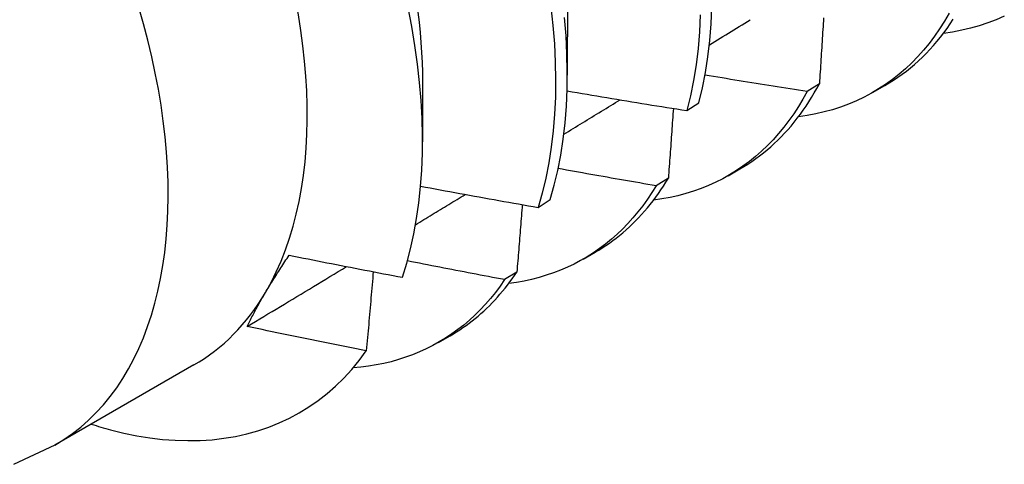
# Model space of a CAD drawing. Header units: inches. Extents: x 26 to 729, y 80 to 336.
# Tile 93 of 153: x 653.918 to 654.155, y 293.618 to 293.725. Entities that reach past the tile are written whole.
import ezdxf

# ---------------------------------------------------------------- set-up
doc = ezdxf.new("R2010")
doc.units = ezdxf.units.IN
doc.header["$MEASUREMENT"] = 0
doc.layers.add('Visible Edges(ANSI)', color=7, linetype='Continuous', lineweight=25)
doc.layers.add('Visible Tangent Edges(ANSI)', color=7, linetype='Continuous', lineweight=25)

msp = doc.modelspace()

# ---------------------------------------------------------------- linework, layer by layer
at = {"layer": 'Visible Edges(ANSI)'}
for p, q in [((654.04983, 293.7299), (654.0498, 293.71146)), ((654.01503, 293.70986), (654.01501, 293.69545)), ((654.11034, 293.70939), (654.10742, 293.70755)), ((654.12325, 293.70734), (654.12606, 293.70896)), ((654.07855, 293.70295), (654.08143, 293.70484)), ((654.08845, 293.6873), (654.09126, 293.68892)), ((654.07407, 293.6867), (654.07113, 293.68487)), ((654.04282, 293.67967), (654.04571, 293.68155)), ((654.05365, 293.66726), (654.05646, 293.66888)), ((654.03768, 293.66413), (654.03474, 293.66231)), ((654.01885, 293.64722), (654.02167, 293.64884)), ((653.96011, 293.64179), (653.9267, 293.62255))]:
    msp.add_line(p, q, dxfattribs=at)
at = {"layer": 'Visible Edges(ANSI)', "flags": 128}
for points in [[(654.01021, 293.66288), (654.01124, 293.66624), (654.01215, 293.66972), (654.01294, 293.67332), (654.0136, 293.67702), (654.01414, 293.68081), (654.01454, 293.68469), (654.01482, 293.68866), (654.01498, 293.69272), (654.015, 293.69685), (654.0149, 293.70107), (654.01467, 293.70535), (654.01431, 293.70971), (654.01382, 293.71413), (654.01321, 293.71861), (654.01246, 293.72314), (654.01159, 293.72771)], [(654.04587, 293.72787), (654.04635, 293.72338), (654.0467, 293.71896), (654.04691, 293.71461), (654.04699, 293.71034), (654.04693, 293.70616), (654.04674, 293.70206), (654.04642, 293.69806), (654.04596, 293.69416), (654.04537, 293.69037), (654.04465, 293.68669), (654.0438, 293.68312), (654.04282, 293.67967)], [(654.08143, 293.70484), (654.08228, 293.70841), (654.083, 293.71209), (654.08358, 293.71589), (654.08404, 293.71979), (654.08436, 293.72379), (654.08455, 293.72788)], [(654.01387, 293.72663), (654.01418, 293.72417), (654.01444, 293.72172), (654.01464, 293.7193), (654.0148, 293.71691), (654.01491, 293.71454), (654.01498, 293.71221), (654.01499, 293.7099)], [(654.04571, 293.68155), (654.04668, 293.68501), (654.04752, 293.68858), (654.04824, 293.69227), (654.04881, 293.69608), (654.04926, 293.69998), (654.04958, 293.70399), (654.04976, 293.70809), (654.0498, 293.71228), (654.04971, 293.71656), (654.04949, 293.72091), (654.04913, 293.72534)], [(654.08173, 293.72595), (654.08153, 293.72186), (654.0812, 293.71787), (654.08073, 293.71398), (654.08013, 293.71019), (654.0794, 293.70651), (654.07855, 293.70295)], [(654.14153, 293.72634), (654.14041, 293.72443), (654.13924, 293.72259), (654.13801, 293.72081), (654.13672, 293.71911), (654.13539, 293.71748), (654.13399, 293.71592), (654.13255, 293.71444), (654.13105, 293.71302), (654.12951, 293.71169), (654.12792, 293.71043), (654.12627, 293.70924), (654.12458, 293.70814), (654.12285, 293.70711), (654.12107, 293.70616), (654.11924, 293.70529), (654.11737, 293.7045), (654.11546, 293.70379), (654.11351, 293.70316), (654.11152, 293.70262), (654.1095, 293.70215), (654.10743, 293.70177), (654.10533, 293.70147)], [(654.11135, 293.72528), (654.11131, 293.72456), (654.11127, 293.72384), (654.11122, 293.72313), (654.11118, 293.72241), (654.11113, 293.72168), (654.11109, 293.72096), (654.11104, 293.72024), (654.111, 293.71952), (654.11095, 293.7188), (654.1109, 293.71808), (654.11086, 293.71736), (654.11081, 293.71663), (654.11077, 293.71591), (654.11072, 293.71519), (654.11067, 293.71447), (654.11063, 293.71374), (654.11058, 293.71302), (654.11053, 293.71229), (654.11049, 293.71157), (654.11044, 293.71084), (654.11039, 293.71012), (654.11034, 293.70939)], [(654.12606, 293.70896), (654.12714, 293.7096), (654.12819, 293.71027), (654.12923, 293.71097), (654.13026, 293.7117), (654.13126, 293.71245), (654.13224, 293.71324), (654.13321, 293.71406), (654.13415, 293.71491), (654.13508, 293.71578), (654.13599, 293.71668), (654.13688, 293.71762), (654.13774, 293.71858), (654.13859, 293.71957), (654.13942, 293.72058), (654.14022, 293.72162), (654.14101, 293.7227), (654.14177, 293.72379), (654.14252, 293.72492)], [(654.15477, 293.72567), (654.15281, 293.7248), (654.15081, 293.72402), (654.14876, 293.72334), (654.14666, 293.72274), (654.14453, 293.72224), (654.14235, 293.72183), (654.14013, 293.72151)], [(654.08392, 293.71874), (654.08457, 293.71915), (654.08523, 293.71955), (654.08588, 293.71995), (654.08654, 293.72036), (654.08719, 293.72076), (654.08785, 293.72117), (654.0885, 293.72157), (654.08916, 293.72197), (654.08981, 293.72238), (654.09046, 293.72278), (654.09112, 293.72319), (654.09177, 293.72359), (654.09243, 293.72399), (654.09308, 293.7244), (654.09374, 293.7248)], [(654.10742, 293.70755), (654.10639, 293.70771), (654.10537, 293.70787), (654.10435, 293.70803), (654.10332, 293.70819), (654.1023, 293.70834), (654.10128, 293.7085), (654.10025, 293.70866), (654.09923, 293.70883), (654.09821, 293.70899), (654.09719, 293.70915), (654.09616, 293.70931), (654.09514, 293.70947), (654.09412, 293.70964), (654.0931, 293.7098), (654.09207, 293.70996), (654.09105, 293.71013), (654.09003, 293.71029), (654.08901, 293.71046), (654.08799, 293.71063), (654.08697, 293.71079), (654.08595, 293.71096), (654.08493, 293.71113), (654.0839, 293.7113), (654.08288, 293.71147)], [(654.09126, 293.68892), (654.09224, 293.6895), (654.0932, 293.6901), (654.09415, 293.69073), (654.09508, 293.69139), (654.096, 293.69206), (654.09691, 293.69277), (654.09779, 293.69349), (654.09866, 293.69424), (654.09952, 293.69502), (654.10036, 293.69582), (654.10118, 293.69664), (654.10199, 293.69748), (654.10278, 293.69835), (654.10356, 293.69924), (654.10431, 293.70016), (654.10505, 293.7011), (654.10578, 293.70206), (654.10648, 293.70304), (654.10717, 293.70404), (654.10784, 293.70507), (654.10849, 293.70612), (654.10913, 293.70719), (654.10975, 293.70828), (654.11034, 293.70939)], [(654.04974, 293.70768), (654.05094, 293.70748), (654.05214, 293.70727), (654.05334, 293.70707), (654.05454, 293.70687), (654.05573, 293.70667), (654.05693, 293.70646), (654.05813, 293.70626), (654.05933, 293.70606), (654.06053, 293.70586), (654.06173, 293.70567), (654.06293, 293.70547), (654.06413, 293.70527), (654.06533, 293.70507), (654.06653, 293.70488), (654.06773, 293.70468), (654.06893, 293.70449), (654.07013, 293.70429), (654.07133, 293.7041), (654.07254, 293.70391), (654.07374, 293.70371), (654.07494, 293.70352), (654.07614, 293.70333), (654.07734, 293.70314), (654.07855, 293.70295)], [(654.10742, 293.70755), (654.1064, 293.70571), (654.10533, 293.70393), (654.10421, 293.7022), (654.10304, 293.70054), (654.10182, 293.69894), (654.10056, 293.69741), (654.09924, 293.69594), (654.09789, 293.69453), (654.09648, 293.69319), (654.09503, 293.69192), (654.09354, 293.69071), (654.092, 293.68957), (654.09042, 293.68851), (654.0888, 293.68751), (654.08714, 293.68658), (654.08544, 293.68572), (654.0837, 293.68493), (654.08193, 293.68421), (654.08012, 293.68357), (654.07827, 293.68299), (654.07638, 293.68249), (654.07447, 293.68206), (654.07252, 293.68171), (654.07054, 293.68143)], [(654.04896, 293.69725), (654.04952, 293.6976), (654.05008, 293.69794), (654.05065, 293.69829), (654.05121, 293.69863), (654.05178, 293.69898), (654.05234, 293.69933), (654.0529, 293.69967), (654.05347, 293.70002), (654.05403, 293.70036), (654.05459, 293.70071), (654.05516, 293.70105), (654.05572, 293.7014), (654.05629, 293.70174), (654.05685, 293.70209), (654.05741, 293.70244), (654.05798, 293.70278), (654.05854, 293.70313), (654.0591, 293.70347), (654.05967, 293.70382), (654.06023, 293.70417), (654.06079, 293.70451), (654.06136, 293.70486), (654.06192, 293.7052), (654.06248, 293.70555)], [(654.07527, 293.70347), (654.07522, 293.70277), (654.07517, 293.70208), (654.07512, 293.70138), (654.07507, 293.70068), (654.07502, 293.69999), (654.07497, 293.69929), (654.07493, 293.69859), (654.07488, 293.6979), (654.07483, 293.6972), (654.07478, 293.6965), (654.07473, 293.6958), (654.07468, 293.6951), (654.07463, 293.6944), (654.07458, 293.69371), (654.07453, 293.69301), (654.07448, 293.69231), (654.07442, 293.69161), (654.07437, 293.69091), (654.07432, 293.69021), (654.07427, 293.6895), (654.07422, 293.6888), (654.07417, 293.6881), (654.07412, 293.6874), (654.07407, 293.6867)], [(654.07113, 293.68487), (654.07015, 293.68504), (654.06917, 293.68521), (654.06819, 293.68537), (654.06721, 293.68554), (654.06622, 293.68571), (654.06524, 293.68588), (654.06426, 293.68605), (654.06328, 293.68622), (654.0623, 293.68639), (654.06132, 293.68656), (654.06034, 293.68674), (654.05936, 293.68691), (654.05838, 293.68708), (654.0574, 293.68725), (654.05642, 293.68743), (654.05544, 293.6876), (654.05446, 293.68778), (654.05349, 293.68795), (654.05251, 293.68813), (654.05153, 293.6883), (654.05055, 293.68848), (654.04957, 293.68866), (654.04859, 293.68884), (654.04762, 293.68901)], [(654.01455, 293.68477), (654.01573, 293.68455), (654.0169, 293.68434), (654.01808, 293.68412), (654.01925, 293.6839), (654.02043, 293.68368), (654.02161, 293.68347), (654.02278, 293.68325), (654.02396, 293.68303), (654.02514, 293.68282), (654.02631, 293.6826), (654.02749, 293.68239), (654.02867, 293.68218), (654.02985, 293.68197), (654.03103, 293.68175), (654.0322, 293.68154), (654.03338, 293.68133), (654.03456, 293.68112), (654.03574, 293.68091), (654.03692, 293.6807), (654.0381, 293.6805), (654.03928, 293.68029), (654.04046, 293.68008), (654.04164, 293.67988), (654.04282, 293.67967)], [(654.07113, 293.68487), (654.0701, 293.68322), (654.06904, 293.68162), (654.06792, 293.68007), (654.06677, 293.67858), (654.06557, 293.67715), (654.06433, 293.67578), (654.06305, 293.67446), (654.06174, 293.6732), (654.06038, 293.672), (654.05898, 293.67086), (654.05754, 293.66978), (654.05607, 293.66876), (654.05456, 293.6678), (654.05301, 293.6669), (654.05143, 293.66606), (654.04981, 293.66529), (654.04816, 293.66458), (654.04648, 293.66393), (654.04476, 293.66335), (654.04302, 293.66283), (654.04124, 293.66237), (654.03944, 293.66198), (654.0376, 293.66165), (654.03574, 293.66139)], [(654.05646, 293.66888), (654.05734, 293.6694), (654.05821, 293.66994), (654.05907, 293.6705), (654.05991, 293.67108), (654.06074, 293.67168), (654.06156, 293.6723), (654.06237, 293.67294), (654.06316, 293.6736), (654.06395, 293.67428), (654.06471, 293.67497), (654.06547, 293.67569), (654.06621, 293.67643), (654.06694, 293.67718), (654.06766, 293.67795), (654.06836, 293.67875), (654.06905, 293.67956), (654.06973, 293.68039), (654.07039, 293.68123), (654.07104, 293.6821), (654.07167, 293.68298), (654.07229, 293.68389), (654.0729, 293.68481), (654.07349, 293.68574), (654.07407, 293.6867)], [(654.01335, 293.67552), (654.01384, 293.67582), (654.01434, 293.67613), (654.01484, 293.67643), (654.01534, 293.67673), (654.01584, 293.67703), (654.01633, 293.67734), (654.01683, 293.67764), (654.01733, 293.67794), (654.01783, 293.67825), (654.01833, 293.67855), (654.01882, 293.67885), (654.01932, 293.67916), (654.01982, 293.67946), (654.02032, 293.67976), (654.02082, 293.68007), (654.02131, 293.68037), (654.02181, 293.68067), (654.02231, 293.68098), (654.02281, 293.68128), (654.02331, 293.68158), (654.0238, 293.68189), (654.0243, 293.68219), (654.0248, 293.68249), (654.0253, 293.6828)], [(654.03898, 293.68034), (654.03893, 293.67967), (654.03888, 293.679), (654.03883, 293.67832), (654.03877, 293.67765), (654.03872, 293.67697), (654.03867, 293.6763), (654.03861, 293.67563), (654.03856, 293.67495), (654.03851, 293.67428), (654.03845, 293.6736), (654.0384, 293.67293), (654.03834, 293.67225), (654.03829, 293.67158), (654.03823, 293.6709), (654.03818, 293.67022), (654.03813, 293.66955), (654.03807, 293.66887), (654.03802, 293.6682), (654.03796, 293.66752), (654.0379, 293.66684), (654.03785, 293.66616), (654.03779, 293.66549), (654.03774, 293.66481), (654.03768, 293.66413)], [(653.97728, 293.65919), (653.9775, 293.65955), (653.97771, 293.65991), (653.97793, 293.66028), (653.97815, 293.66064), (653.97837, 293.66101), (653.9786, 293.66137), (653.97882, 293.66174), (653.97905, 293.66211), (653.97928, 293.66248), (653.97952, 293.66285), (653.97975, 293.66323), (653.97999, 293.6636), (653.98023, 293.66398), (653.98048, 293.66435), (653.98072, 293.66473), (653.98097, 293.66511), (653.98122, 293.66549), (653.98147, 293.66587), (653.98172, 293.66626), (653.98198, 293.66664), (653.98223, 293.66703), (653.98249, 293.66741), (653.98276, 293.6678), (653.98302, 293.66819)], [(653.98302, 293.66819), (653.98415, 293.66796), (653.98528, 293.66774), (653.98641, 293.66751), (653.98754, 293.66728), (653.98867, 293.66706), (653.9898, 293.66683), (653.99094, 293.66661), (653.99207, 293.66638), (653.9932, 293.66616), (653.99433, 293.66594), (653.99547, 293.66571), (653.9966, 293.66549), (653.99773, 293.66527), (653.99887, 293.66505), (654, 293.66483), (654.00113, 293.66461), (654.00227, 293.66439), (654.0034, 293.66417), (654.00454, 293.66396), (654.00567, 293.66374), (654.00681, 293.66352), (654.00794, 293.66331), (654.00908, 293.66309), (654.01021, 293.66288)], [(654.03474, 293.66231), (654.03376, 293.66249), (654.03279, 293.66268), (654.03182, 293.66286), (654.03084, 293.66304), (654.02987, 293.66323), (654.0289, 293.66341), (654.02792, 293.6636), (654.02695, 293.66378), (654.02598, 293.66397), (654.025, 293.66416), (654.02403, 293.66434), (654.02306, 293.66453), (654.02209, 293.66472), (654.02112, 293.66491), (654.02014, 293.66509), (654.01917, 293.66528), (654.0182, 293.66547), (654.01723, 293.66566), (654.01626, 293.66585), (654.01529, 293.66604), (654.01432, 293.66624), (654.01335, 293.66643), (654.01237, 293.66662), (654.0114, 293.66681)], [(653.97293, 293.65105), (653.97393, 293.65165), (653.97492, 293.65225), (653.97591, 293.65285), (653.97691, 293.65345), (653.9779, 293.65405), (653.9789, 293.65465), (653.97989, 293.65525), (653.98088, 293.65585), (653.98188, 293.65645), (653.98287, 293.65705), (653.98386, 293.65765), (653.98486, 293.65825), (653.98585, 293.65885), (653.98685, 293.65945), (653.98784, 293.66005), (653.98883, 293.66065), (653.98983, 293.66125), (653.99082, 293.66185), (653.99181, 293.66245), (653.9928, 293.66306), (653.9938, 293.66366), (653.99479, 293.66426), (653.99578, 293.66486), (653.99678, 293.66546)], [(654.00319, 293.66422), (654.00312, 293.66343), (654.00305, 293.66264), (654.00298, 293.66185), (654.00292, 293.66106), (654.00285, 293.66027), (654.00278, 293.65948), (654.00271, 293.65869), (654.00264, 293.6579), (654.00257, 293.6571), (654.0025, 293.65631), (654.00243, 293.65552), (654.00237, 293.65473), (654.0023, 293.65394), (654.00223, 293.65314), (654.00216, 293.65235), (654.00209, 293.65156), (654.00201, 293.65076), (654.00194, 293.64997), (654.00187, 293.64917), (654.0018, 293.64838), (654.00173, 293.64758), (654.00166, 293.64679), (654.00159, 293.64599), (654.00151, 293.6452)], [(654.02167, 293.64884), (654.02245, 293.6493), (654.02322, 293.64978), (654.02398, 293.65027), (654.02474, 293.65078), (654.02548, 293.6513), (654.02621, 293.65184), (654.02694, 293.6524), (654.02765, 293.65297), (654.02836, 293.65355), (654.02905, 293.65415), (654.02974, 293.65477), (654.03041, 293.6554), (654.03108, 293.65605), (654.03173, 293.65671), (654.03237, 293.65739), (654.03301, 293.65808), (654.03363, 293.65878), (654.03424, 293.6595), (654.03484, 293.66024), (654.03543, 293.66099), (654.03601, 293.66175), (654.03658, 293.66253), (654.03714, 293.66332), (654.03768, 293.66413)], [(654.03474, 293.66231), (654.03365, 293.66075), (654.03253, 293.65925), (654.03136, 293.6578), (654.03015, 293.6564), (654.0289, 293.65507), (654.02761, 293.65379), (654.02628, 293.65256), (654.02491, 293.6514), (654.0235, 293.6503), (654.02206, 293.64925), (654.02057, 293.64827), (654.01906, 293.64734), (654.01751, 293.64648), (654.01592, 293.64567), (654.0143, 293.64493), (654.01265, 293.64425), (654.01096, 293.64364), (654.00924, 293.64308), (654.0075, 293.64259), (654.00572, 293.64217), (654.00392, 293.6418), (654.00208, 293.6415), (654.00022, 293.64127), (653.99834, 293.64109)], [(653.97293, 293.65104), (653.97309, 293.65137), (653.97324, 293.65169), (653.9734, 293.65202), (653.97356, 293.65235), (653.97372, 293.65268), (653.97389, 293.65301), (653.97406, 293.65334), (653.97423, 293.65367), (653.9744, 293.654), (653.97458, 293.65434), (653.97475, 293.65468), (653.97493, 293.65502), (653.97512, 293.65536), (653.9753, 293.6557), (653.97549, 293.65604), (653.97568, 293.65638), (653.97587, 293.65673), (653.97606, 293.65708), (653.97626, 293.65742), (653.97646, 293.65777), (653.97666, 293.65813), (653.97687, 293.65848), (653.97707, 293.65883), (653.97728, 293.65919)], [(654.00151, 293.6452), (654.00032, 293.64543), (653.99913, 293.64567), (653.99793, 293.64591), (653.99674, 293.64615), (653.99555, 293.64639), (653.99436, 293.64663), (653.99316, 293.64687), (653.99197, 293.64711), (653.99078, 293.64735), (653.98959, 293.64759), (653.9884, 293.64783), (653.9872, 293.64808), (653.98601, 293.64832), (653.98482, 293.64856), (653.98363, 293.64881), (653.98244, 293.64905), (653.98125, 293.6493), (653.98006, 293.64955), (653.97887, 293.6498), (653.97769, 293.65004), (653.9765, 293.65029), (653.97531, 293.65054), (653.97412, 293.65079), (653.97293, 293.65104)], [(653.94006, 293.62621), (653.94325, 293.62543), (653.9464, 293.62479), (653.94952, 293.62429), (653.9526, 293.62392), (653.95564, 293.6237), (653.95863, 293.62361), (653.96158, 293.62366), (653.96448, 293.62384), (653.96732, 293.62417), (653.97011, 293.62464), (653.97283, 293.62524), (653.97549, 293.62598), (653.97808, 293.62686), (653.9806, 293.62787), (653.98305, 293.62902), (653.98543, 293.6303), (653.98773, 293.63171), (653.98995, 293.63325), (653.99209, 293.63493), (653.99415, 293.63673), (653.99613, 293.63866), (653.99802, 293.64072), (653.99981, 293.6429), (654.00151, 293.6452)], [(653.9267, 293.62255), (653.91678, 293.61791)]]:
    msp.add_lwpolyline(points, dxfattribs=at)
at = {"layer": 'Visible Edges(ANSI)'}
for centre, major_axis, start_param, end_param in [((653.89478, 293.75523), (0.06533, -0.11344), 0.316681, 1.363879), ((653.89478, 293.75523), (0.06533, -0.11344), 0, 0.316681), ((653.91218, 293.76525), (0.07761, -0.13476), 5.712947, 5.756075)]:
    msp.add_ellipse(centre, major_axis=major_axis, ratio=0.578093, start_param=start_param, end_param=end_param, dxfattribs=at)
at = {"layer": 'Visible Tangent Edges(ANSI)'}
msp.add_ellipse((653.86138, 293.73599), major_axis=(0.06533, -0.11344), ratio=0.578093, start_param=0, end_param=3.141593, dxfattribs=at)

doc.saveas('drawing.dxf')
